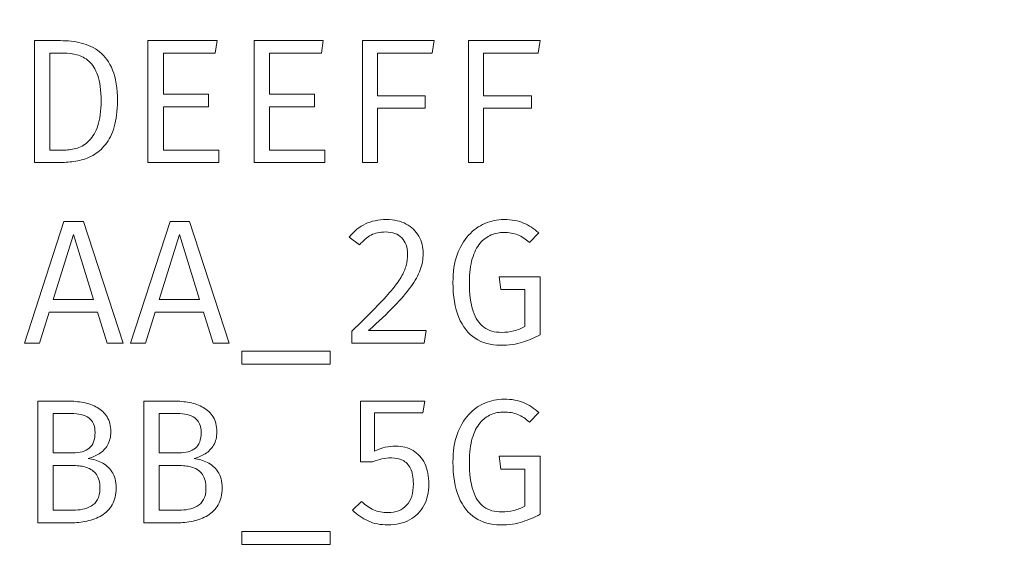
# Model space of a CAD drawing. Header units: millimetres. Extents: x -43.9 to 47.1, y 1.3 to 62.3.
# Tile 10 of 12: x 1.3 to 13.1, y 30.4 to 36.9. Entities that reach past the tile are written whole.
import ezdxf

# ---------------------------------------------------------------- set-up
doc = ezdxf.new("R2010")
doc.units = ezdxf.units.MM
doc.header["$MEASUREMENT"] = 0
doc.layers.add('Layer 1', color=7, linetype='Continuous')

msp = doc.modelspace()

# ---------------------------------------------------------------- linework, layer by layer
at = {"layer": 'Layer 1', "color": 1, "lineweight": 9}
msp.add_open_spline([(47.0787, 21.0947), (47.0787, 21.0947), (-43.9214, 21.0947), (-43.9214, 21.0947), (-43.9214, 21.0947), (-43.9214, 48.8947), (-43.9214, 48.8947), (-43.9214, 48.8947), (47.0787, 48.8947), (47.0787, 48.8947), (47.0787, 48.8947), (47.0787, 21.0947), (47.0787, 21.0947)], degree=3, knots=[0, 0, 0, 0, 0.25, 0.25, 0.25, 0.5, 0.5, 0.5, 0.75, 0.75, 0.75, 1, 1, 1, 1], dxfattribs=at)
at = {"layer": 'Layer 1', "lineweight": 9}
for points, knots in [([(2.5026, 35.9202), (2.5026, 35.7988), (2.4899, 35.6951), (2.4641, 35.6094), (2.4384, 35.524), (2.4031, 35.4531), (2.3586, 35.3974), (2.3142, 35.3416), (2.2637, 35.2982), (2.2069, 35.2675), (2.1501, 35.2368), (2.0905, 35.2157), (2.0281, 35.2033), (1.9656, 35.191), (1.9043, 35.1846), (1.8443, 35.1846), (1.8443, 35.1846), (1.5099, 35.1846), (1.5099, 35.1846), (1.5099, 35.1846), (1.5099, 36.642), (1.5099, 36.642), (1.5099, 36.642), (1.821, 36.642), (1.821, 36.642), (1.9064, 36.642), (1.9896, 36.6324), (2.0704, 36.6134), (2.1512, 36.5943), (2.2242, 36.5594), (2.2895, 36.5083), (2.3548, 36.4568), (2.4066, 36.3841), (2.4451, 36.2895), (2.4832, 36.195), (2.5026, 36.0719), (2.5026, 35.9202)], [0, 0, 0, 0, 0.0833333, 0.0833333, 0.0833333, 0.1666667, 0.1666667, 0.1666667, 0.25, 0.25, 0.25, 0.3333333, 0.3333333, 0.3333333, 0.4166667, 0.4166667, 0.4166667, 0.5, 0.5, 0.5, 0.5833333, 0.5833333, 0.5833333, 0.6666667, 0.6666667, 0.6666667, 0.75, 0.75, 0.75, 0.8333333, 0.8333333, 0.8333333, 0.9166667, 0.9166667, 0.9166667, 1, 1, 1, 1]), ([(3.0528, 36.4917), (3.0528, 36.4917), (3.0528, 36.0006), (3.0528, 36.0006), (3.0528, 36.0006), (3.5926, 36.0006), (3.5926, 36.0006), (3.5926, 36.0006), (3.5926, 35.8493), (3.5926, 35.8493), (3.5926, 35.8493), (3.0528, 35.8493), (3.0528, 35.8493), (3.0528, 35.8493), (3.0528, 35.3318), (3.0528, 35.3318), (3.0528, 35.3318), (3.7153, 35.3318), (3.7153, 35.3318), (3.7153, 35.3318), (3.7153, 35.1847), (3.7153, 35.1847), (3.7153, 35.1847), (2.8687, 35.1847), (2.8687, 35.1847), (2.8687, 35.1847), (2.8687, 36.642), (2.8687, 36.642), (2.8687, 36.642), (3.6963, 36.642), (3.6963, 36.642), (3.6963, 36.642), (3.6751, 36.4917), (3.6751, 36.4917), (3.6751, 36.4917), (3.0528, 36.4917), (3.0528, 36.4917)], [0, 0, 0, 0, 0.0833333, 0.0833333, 0.0833333, 0.1666667, 0.1666667, 0.1666667, 0.25, 0.25, 0.25, 0.3333333, 0.3333333, 0.3333333, 0.4166667, 0.4166667, 0.4166667, 0.5, 0.5, 0.5, 0.5833333, 0.5833333, 0.5833333, 0.6666667, 0.6666667, 0.6666667, 0.75, 0.75, 0.75, 0.8333333, 0.8333333, 0.8333333, 0.9166667, 0.9166667, 0.9166667, 1, 1, 1, 1]), ([(4.3228, 36.4917), (4.3228, 36.4917), (4.3228, 36.0006), (4.3228, 36.0006), (4.3228, 36.0006), (4.8626, 36.0006), (4.8626, 36.0006), (4.8626, 36.0006), (4.8626, 35.8493), (4.8626, 35.8493), (4.8626, 35.8493), (4.3228, 35.8493), (4.3228, 35.8493), (4.3228, 35.8493), (4.3228, 35.3318), (4.3228, 35.3318), (4.3228, 35.3318), (4.9854, 35.3318), (4.9854, 35.3318), (4.9854, 35.3318), (4.9854, 35.1847), (4.9854, 35.1847), (4.9854, 35.1847), (4.1387, 35.1847), (4.1387, 35.1847), (4.1387, 35.1847), (4.1387, 36.642), (4.1387, 36.642), (4.1387, 36.642), (4.9663, 36.642), (4.9663, 36.642), (4.9663, 36.642), (4.9451, 36.4917), (4.9451, 36.4917), (4.9451, 36.4917), (4.3228, 36.4917), (4.3228, 36.4917)], [0, 0, 0, 0, 0.0833333, 0.0833333, 0.0833333, 0.1666667, 0.1666667, 0.1666667, 0.25, 0.25, 0.25, 0.3333333, 0.3333333, 0.3333333, 0.4166667, 0.4166667, 0.4166667, 0.5, 0.5, 0.5, 0.5833333, 0.5833333, 0.5833333, 0.6666667, 0.6666667, 0.6666667, 0.75, 0.75, 0.75, 0.8333333, 0.8333333, 0.8333333, 0.9166667, 0.9166667, 0.9166667, 1, 1, 1, 1]), ([(5.6184, 36.4917), (5.6184, 36.4917), (5.6184, 35.9816), (5.6184, 35.9816), (5.6184, 35.9816), (6.1899, 35.9816), (6.1899, 35.9816), (6.1899, 35.9816), (6.1899, 35.8334), (6.1899, 35.8334), (6.1899, 35.8334), (5.6184, 35.8334), (5.6184, 35.8334), (5.6184, 35.8334), (5.6184, 35.1847), (5.6184, 35.1847), (5.6184, 35.1847), (5.4363, 35.1847), (5.4363, 35.1847), (5.4363, 35.1847), (5.4363, 36.642), (5.4363, 36.642), (5.4363, 36.642), (6.2947, 36.642), (6.2947, 36.642), (6.2947, 36.642), (6.2724, 36.4917), (6.2724, 36.4917), (6.2724, 36.4917), (5.6184, 36.4917), (5.6184, 36.4917)], [0, 0, 0, 0, 0.1, 0.1, 0.1, 0.2, 0.2, 0.2, 0.3, 0.3, 0.3, 0.4, 0.4, 0.4, 0.5, 0.5, 0.5, 0.6, 0.6, 0.6, 0.7, 0.7, 0.7, 0.8, 0.8, 0.8, 0.9, 0.9, 0.9, 1, 1, 1, 1]), ([(6.8884, 36.4917), (6.8884, 36.4917), (6.8884, 35.9816), (6.8884, 35.9816), (6.8884, 35.9816), (7.4599, 35.9816), (7.4599, 35.9816), (7.4599, 35.9816), (7.4599, 35.8334), (7.4599, 35.8334), (7.4599, 35.8334), (6.8884, 35.8334), (6.8884, 35.8334), (6.8884, 35.8334), (6.8884, 35.1847), (6.8884, 35.1847), (6.8884, 35.1847), (6.7064, 35.1847), (6.7064, 35.1847), (6.7064, 35.1847), (6.7064, 36.642), (6.7064, 36.642), (6.7064, 36.642), (7.5647, 36.642), (7.5647, 36.642), (7.5647, 36.642), (7.5425, 36.4917), (7.5425, 36.4917), (7.5425, 36.4917), (6.8884, 36.4917), (6.8884, 36.4917)], [0, 0, 0, 0, 0.1, 0.1, 0.1, 0.2, 0.2, 0.2, 0.3, 0.3, 0.3, 0.4, 0.4, 0.4, 0.5, 0.5, 0.5, 0.6, 0.6, 0.6, 0.7, 0.7, 0.7, 0.8, 0.8, 0.8, 0.9, 0.9, 0.9, 1, 1, 1, 1]), ([(2.3068, 35.9202), (2.3068, 36.0472), (2.2934, 36.1488), (2.2666, 36.225), (2.2398, 36.3012), (2.2045, 36.3583), (2.1607, 36.3964), (2.117, 36.4345), (2.0694, 36.4599), (2.0175, 36.4726), (1.9656, 36.4853), (1.9145, 36.4917), (1.8644, 36.4917), (1.8644, 36.4917), (1.6929, 36.4917), (1.6929, 36.4917), (1.6929, 36.4917), (1.6929, 35.3317), (1.6929, 35.3317), (1.6929, 35.3317), (1.8665, 35.3317), (1.8665, 35.3317), (1.9187, 35.3317), (1.9709, 35.3399), (2.0228, 35.3564), (2.0747, 35.373), (2.1219, 35.4027), (2.165, 35.4453), (2.208, 35.488), (2.2426, 35.5476), (2.2683, 35.6242), (2.2941, 35.7011), (2.3068, 35.7995), (2.3068, 35.9202)], [0, 0, 0, 0, 0.0909091, 0.0909091, 0.0909091, 0.1818182, 0.1818182, 0.1818182, 0.2727273, 0.2727273, 0.2727273, 0.3636364, 0.3636364, 0.3636364, 0.4545455, 0.4545455, 0.4545455, 0.5454545, 0.5454545, 0.5454545, 0.6363636, 0.6363636, 0.6363636, 0.7272727, 0.7272727, 0.7272727, 0.8181818, 0.8181818, 0.8181818, 0.9090909, 0.9090909, 0.9090909, 1, 1, 1, 1]), ([(2.2625, 33.3901), (2.2625, 33.3901), (1.6857, 33.3901), (1.6857, 33.3901), (1.6857, 33.3901), (1.5693, 33.019), (1.5693, 33.019), (1.5693, 33.019), (1.3883, 33.019), (1.3883, 33.019), (1.3883, 33.019), (1.8625, 34.4763), (1.8625, 34.4763), (1.8625, 34.4763), (2.0974, 34.4763), (2.0974, 34.4763), (2.0974, 34.4763), (2.5715, 33.019), (2.5715, 33.019), (2.5715, 33.019), (2.3789, 33.019), (2.3789, 33.019), (2.3789, 33.019), (2.2625, 33.3901), (2.2625, 33.3901)], [0, 0, 0, 0, 0.125, 0.125, 0.125, 0.25, 0.25, 0.25, 0.375, 0.375, 0.375, 0.5, 0.5, 0.5, 0.625, 0.625, 0.625, 0.75, 0.75, 0.75, 0.875, 0.875, 0.875, 1, 1, 1, 1]), ([(3.5325, 33.3901), (3.5325, 33.3901), (2.9558, 33.3901), (2.9558, 33.3901), (2.9558, 33.3901), (2.8393, 33.019), (2.8393, 33.019), (2.8393, 33.019), (2.6584, 33.019), (2.6584, 33.019), (2.6584, 33.019), (3.1325, 34.4763), (3.1325, 34.4763), (3.1325, 34.4763), (3.3674, 34.4763), (3.3674, 34.4763), (3.3674, 34.4763), (3.8416, 33.019), (3.8416, 33.019), (3.8416, 33.019), (3.649, 33.019), (3.649, 33.019), (3.649, 33.019), (3.5325, 33.3901), (3.5325, 33.3901)], [0, 0, 0, 0, 0.125, 0.125, 0.125, 0.25, 0.25, 0.25, 0.375, 0.375, 0.375, 0.5, 0.5, 0.5, 0.625, 0.625, 0.625, 0.75, 0.75, 0.75, 0.875, 0.875, 0.875, 1, 1, 1, 1]), ([(5.7253, 34.4996), (5.8171, 34.4996), (5.8954, 34.4819), (5.9606, 34.4467), (6.0259, 34.4114), (6.0764, 34.3627), (6.1116, 34.3013), (6.1469, 34.2403), (6.1645, 34.1704), (6.1645, 34.0932), (6.1645, 34.0258), (6.1529, 33.9609), (6.1296, 33.8967), (6.1063, 33.8328), (6.0689, 33.7658), (6.0178, 33.696), (5.9666, 33.6254), (5.8996, 33.5478), (5.8167, 33.4624), (5.7338, 33.3767), (5.6322, 33.2797), (5.5116, 33.17), (5.5116, 33.17), (6.1984, 33.17), (6.1984, 33.17), (6.1984, 33.17), (6.1762, 33.019), (6.1762, 33.019), (6.1762, 33.019), (5.3094, 33.019), (5.3094, 33.019), (5.3094, 33.019), (5.3094, 33.164), (5.3094, 33.164), (5.4195, 33.2691), (5.513, 33.3608), (5.5902, 33.4402), (5.6675, 33.5192), (5.7313, 33.5884), (5.7818, 33.648), (5.8322, 33.7076), (5.8721, 33.7619), (5.9003, 33.8106), (5.9289, 33.8593), (5.949, 33.9055), (5.9603, 33.9496), (5.9716, 33.9937), (5.9772, 34.0392), (5.9772, 34.0868), (5.9772, 34.1687), (5.9539, 34.2332), (5.9077, 34.2805), (5.8615, 34.3278), (5.798, 34.3514), (5.7169, 34.3514), (5.6449, 34.3514), (5.586, 34.3391), (5.5401, 34.3144), (5.4943, 34.2893), (5.4484, 34.2502), (5.4025, 34.1958), (5.4025, 34.1958), (5.2798, 34.2911), (5.2798, 34.2911), (5.3376, 34.3613), (5.4018, 34.4139), (5.4724, 34.4481), (5.543, 34.4823), (5.6273, 34.4996), (5.7253, 34.4996)], [0, 0, 0, 0, 0.0434783, 0.0434783, 0.0434783, 0.0869565, 0.0869565, 0.0869565, 0.1304348, 0.1304348, 0.1304348, 0.173913, 0.173913, 0.173913, 0.2173913, 0.2173913, 0.2173913, 0.2608696, 0.2608696, 0.2608696, 0.3043478, 0.3043478, 0.3043478, 0.3478261, 0.3478261, 0.3478261, 0.3913043, 0.3913043, 0.3913043, 0.4347826, 0.4347826, 0.4347826, 0.4782609, 0.4782609, 0.4782609, 0.5217391, 0.5217391, 0.5217391, 0.5652174, 0.5652174, 0.5652174, 0.6086957, 0.6086957, 0.6086957, 0.6521739, 0.6521739, 0.6521739, 0.6956522, 0.6956522, 0.6956522, 0.7391304, 0.7391304, 0.7391304, 0.7826087, 0.7826087, 0.7826087, 0.826087, 0.826087, 0.826087, 0.8695652, 0.8695652, 0.8695652, 0.9130435, 0.9130435, 0.9130435, 0.9565217, 0.9565217, 0.9565217, 1, 1, 1, 1]), ([(7.0884, 32.9944), (6.9734, 32.9944), (6.8736, 33.0223), (6.7882, 33.078), (6.7035, 33.1341), (6.6376, 33.2174), (6.591, 33.3289), (6.5444, 33.4407), (6.5211, 33.58), (6.5211, 33.7483), (6.5211, 33.8735), (6.5377, 33.9836), (6.5716, 34.0771), (6.6047, 34.1709), (6.6506, 34.2496), (6.7081, 34.312), (6.7653, 34.3748), (6.8309, 34.4218), (6.9039, 34.4532), (6.9769, 34.4842), (7.0524, 34.4997), (7.1307, 34.4997), (7.226, 34.4997), (7.305, 34.486), (7.3678, 34.4584), (7.4306, 34.4316), (7.4906, 34.3918), (7.5477, 34.3396), (7.5477, 34.3396), (7.4366, 34.2242), (7.4366, 34.2242), (7.3921, 34.2658), (7.3456, 34.2965), (7.2965, 34.3163), (7.2475, 34.3364), (7.1925, 34.3459), (7.1318, 34.3459), (7.0789, 34.3459), (7.0277, 34.336), (6.9783, 34.3152), (6.9289, 34.2951), (6.8849, 34.2616), (6.8457, 34.2154), (6.8065, 34.1692), (6.7755, 34.1078), (6.7526, 34.0316), (6.7293, 33.9557), (6.718, 33.8608), (6.718, 33.7483), (6.718, 33.6075), (6.7328, 33.4932), (6.7621, 33.4051), (6.7914, 33.3169), (6.8348, 33.2519), (6.8923, 33.211), (6.9494, 33.1698), (7.0207, 33.1489), (7.1053, 33.1489), (7.1561, 33.1489), (7.2045, 33.1549), (7.25, 33.1669), (7.2951, 33.1789), (7.3396, 33.1962), (7.3826, 33.2191), (7.3826, 33.2191), (7.3826, 33.6633), (7.3826, 33.6633), (7.3826, 33.6633), (7.0958, 33.6633), (7.0958, 33.6633), (7.0958, 33.6633), (7.0736, 33.8157), (7.0736, 33.8157), (7.0736, 33.8157), (7.5647, 33.8157), (7.5647, 33.8157), (7.5647, 33.8157), (7.5647, 33.1214), (7.5647, 33.1214), (7.499, 33.0865), (7.4292, 33.0565), (7.3551, 33.0315), (7.281, 33.0068), (7.1921, 32.9944), (7.0884, 32.9944)], [0, 0, 0, 0, 0.0357143, 0.0357143, 0.0357143, 0.0714286, 0.0714286, 0.0714286, 0.1071429, 0.1071429, 0.1071429, 0.1428571, 0.1428571, 0.1428571, 0.1785714, 0.1785714, 0.1785714, 0.2142857, 0.2142857, 0.2142857, 0.25, 0.25, 0.25, 0.2857143, 0.2857143, 0.2857143, 0.3214286, 0.3214286, 0.3214286, 0.3571429, 0.3571429, 0.3571429, 0.3928571, 0.3928571, 0.3928571, 0.4285714, 0.4285714, 0.4285714, 0.4642857, 0.4642857, 0.4642857, 0.5, 0.5, 0.5, 0.5357143, 0.5357143, 0.5357143, 0.5714286, 0.5714286, 0.5714286, 0.6071429, 0.6071429, 0.6071429, 0.6428571, 0.6428571, 0.6428571, 0.6785714, 0.6785714, 0.6785714, 0.7142857, 0.7142857, 0.7142857, 0.75, 0.75, 0.75, 0.7857143, 0.7857143, 0.7857143, 0.8214286, 0.8214286, 0.8214286, 0.8571429, 0.8571429, 0.8571429, 0.8928571, 0.8928571, 0.8928571, 0.9285714, 0.9285714, 0.9285714, 0.9642857, 0.9642857, 0.9642857, 1, 1, 1, 1]), ([(1.7333, 33.5429), (1.7333, 33.5429), (2.2149, 33.5429), (2.2149, 33.5429), (2.2149, 33.5429), (1.9757, 34.3218), (1.9757, 34.3218), (1.9757, 34.3218), (1.7333, 33.5429), (1.7333, 33.5429)], [0, 0, 0, 0, 0.3333333, 0.3333333, 0.3333333, 0.6666667, 0.6666667, 0.6666667, 1, 1, 1, 1]), ([(3.0034, 33.5429), (3.0034, 33.5429), (3.4849, 33.5429), (3.4849, 33.5429), (3.4849, 33.5429), (3.2457, 34.3218), (3.2457, 34.3218), (3.2457, 34.3218), (3.0034, 33.5429), (3.0034, 33.5429)], [0, 0, 0, 0, 0.3333333, 0.3333333, 0.3333333, 0.6666667, 0.6666667, 0.6666667, 1, 1, 1, 1]), ([(3.9907, 32.9249), (3.9907, 32.9249), (5.049, 32.9249), (5.049, 32.9249), (5.049, 32.9249), (5.049, 32.7697), (5.049, 32.7697), (5.049, 32.7697), (3.9907, 32.7697), (3.9907, 32.7697), (3.9907, 32.7697), (3.9907, 32.9249), (3.9907, 32.9249)], [0, 0, 0, 0, 0.25, 0.25, 0.25, 0.5, 0.5, 0.5, 0.75, 0.75, 0.75, 1, 1, 1, 1]), ([(2.4868, 31.2848), (2.4868, 31.2058), (2.471, 31.1391), (2.4399, 31.0858), (2.4085, 31.0322), (2.3665, 30.9895), (2.314, 30.9578), (2.2614, 30.926), (2.2029, 30.9034), (2.1383, 30.8893), (2.0734, 30.8756), (2.0078, 30.8689), (1.9407, 30.8689), (1.9407, 30.8689), (1.5492, 30.8689), (1.5492, 30.8689), (1.5492, 30.8689), (1.5492, 32.3262), (1.5492, 32.3262), (1.5492, 32.3262), (1.9079, 32.3262), (1.9079, 32.3262), (1.9721, 32.3262), (2.0349, 32.3202), (2.0956, 32.3086), (2.1566, 32.2973), (2.212, 32.2772), (2.2611, 32.2493), (2.3097, 32.2214), (2.3493, 32.1837), (2.3789, 32.1368), (2.4085, 32.0895), (2.4233, 32.0302), (2.4233, 31.959), (2.4233, 31.8962), (2.4106, 31.8432), (2.3845, 31.7999), (2.3591, 31.7561), (2.3253, 31.7215), (2.2843, 31.6954), (2.2427, 31.669), (2.199, 31.651), (2.1524, 31.64), (2.2067, 31.6319), (2.2593, 31.6154), (2.3105, 31.5914), (2.3616, 31.5667), (2.4039, 31.53), (2.4371, 31.4809), (2.4703, 31.4323), (2.4868, 31.3666), (2.4868, 31.2848)], [0, 0, 0, 0, 0.0588235, 0.0588235, 0.0588235, 0.1176471, 0.1176471, 0.1176471, 0.1764706, 0.1764706, 0.1764706, 0.2352941, 0.2352941, 0.2352941, 0.2941176, 0.2941176, 0.2941176, 0.3529412, 0.3529412, 0.3529412, 0.4117647, 0.4117647, 0.4117647, 0.4705882, 0.4705882, 0.4705882, 0.5294118, 0.5294118, 0.5294118, 0.5882353, 0.5882353, 0.5882353, 0.6470588, 0.6470588, 0.6470588, 0.7058824, 0.7058824, 0.7058824, 0.7647059, 0.7647059, 0.7647059, 0.8235294, 0.8235294, 0.8235294, 0.8823529, 0.8823529, 0.8823529, 0.9411765, 0.9411765, 0.9411765, 1, 1, 1, 1]), ([(3.7569, 31.2848), (3.7569, 31.2058), (3.741, 31.1391), (3.71, 31.0858), (3.6786, 31.0322), (3.6366, 30.9895), (3.584, 30.9578), (3.5315, 30.926), (3.4729, 30.9034), (3.4083, 30.8893), (3.3434, 30.8756), (3.2778, 30.8689), (3.2108, 30.8689), (3.2108, 30.8689), (2.8192, 30.8689), (2.8192, 30.8689), (2.8192, 30.8689), (2.8192, 32.3262), (2.8192, 32.3262), (2.8192, 32.3262), (3.178, 32.3262), (3.178, 32.3262), (3.2422, 32.3262), (3.305, 32.3202), (3.3656, 32.3086), (3.4267, 32.2973), (3.4821, 32.2772), (3.5311, 32.2493), (3.5798, 32.2214), (3.6193, 32.1837), (3.6489, 32.1368), (3.6786, 32.0895), (3.6934, 32.0302), (3.6934, 31.959), (3.6934, 31.8962), (3.6807, 31.8432), (3.6546, 31.7999), (3.6292, 31.7561), (3.5953, 31.7215), (3.5544, 31.6954), (3.5128, 31.669), (3.469, 31.651), (3.4224, 31.64), (3.4768, 31.6319), (3.5293, 31.6154), (3.5805, 31.5914), (3.6316, 31.5667), (3.674, 31.53), (3.7071, 31.4809), (3.7403, 31.4323), (3.7569, 31.3666), (3.7569, 31.2848)], [0, 0, 0, 0, 0.0588235, 0.0588235, 0.0588235, 0.1176471, 0.1176471, 0.1176471, 0.1764706, 0.1764706, 0.1764706, 0.2352941, 0.2352941, 0.2352941, 0.2941176, 0.2941176, 0.2941176, 0.3529412, 0.3529412, 0.3529412, 0.4117647, 0.4117647, 0.4117647, 0.4705882, 0.4705882, 0.4705882, 0.5294118, 0.5294118, 0.5294118, 0.5882353, 0.5882353, 0.5882353, 0.6470588, 0.6470588, 0.6470588, 0.7058824, 0.7058824, 0.7058824, 0.7647059, 0.7647059, 0.7647059, 0.8235294, 0.8235294, 0.8235294, 0.8823529, 0.8823529, 0.8823529, 0.9411765, 0.9411765, 0.9411765, 1, 1, 1, 1]), ([(6.1856, 32.3261), (6.1856, 32.3261), (6.1592, 32.1843), (6.1592, 32.1843), (6.1592, 32.1843), (5.5834, 32.1843), (5.5834, 32.1843), (5.5834, 32.1843), (5.5834, 31.725), (5.5834, 31.725), (5.6279, 31.7489), (5.6702, 31.7652), (5.7101, 31.7743), (5.7499, 31.7832), (5.7916, 31.7874), (5.8353, 31.7874), (5.9143, 31.7874), (5.9838, 31.7698), (6.0438, 31.7338), (6.1038, 31.6985), (6.1503, 31.6463), (6.1835, 31.5779), (6.2167, 31.5098), (6.2332, 31.4269), (6.2332, 31.3302), (6.2332, 31.2335), (6.2131, 31.1485), (6.1722, 31.0751), (6.132, 31.0018), (6.0748, 30.945), (6.0015, 30.9048), (5.9281, 30.8645), (5.8409, 30.8444), (5.7401, 30.8444), (5.6526, 30.8444), (5.5746, 30.8599), (5.5058, 30.8913), (5.4367, 30.9224), (5.3742, 30.9654), (5.3178, 31.0201), (5.3178, 31.0201), (5.4278, 31.1259), (5.4278, 31.1259), (5.4723, 31.0808), (5.5203, 31.0473), (5.5714, 31.025), (5.6226, 31.0028), (5.6794, 30.9915), (5.7422, 30.9915), (5.8381, 30.9915), (5.9129, 31.0208), (5.9665, 31.079), (6.0202, 31.1372), (6.047, 31.2226), (6.047, 31.3355), (6.047, 31.4138), (6.0353, 31.4755), (6.012, 31.5207), (5.9888, 31.5659), (5.9574, 31.5983), (5.9175, 31.6174), (5.8773, 31.6371), (5.8332, 31.6466), (5.7845, 31.6466), (5.7415, 31.6466), (5.7034, 31.6428), (5.6702, 31.6346), (5.637, 31.6265), (5.5993, 31.6142), (5.557, 31.5983), (5.557, 31.5983), (5.4141, 31.5983), (5.4141, 31.5983), (5.4141, 31.5983), (5.4141, 32.3261), (5.4141, 32.3261), (5.4141, 32.3261), (6.1856, 32.3261), (6.1856, 32.3261)], [0, 0, 0, 0, 0.0384615, 0.0384615, 0.0384615, 0.0769231, 0.0769231, 0.0769231, 0.1153846, 0.1153846, 0.1153846, 0.1538462, 0.1538462, 0.1538462, 0.1923077, 0.1923077, 0.1923077, 0.2307692, 0.2307692, 0.2307692, 0.2692308, 0.2692308, 0.2692308, 0.3076923, 0.3076923, 0.3076923, 0.3461538, 0.3461538, 0.3461538, 0.3846154, 0.3846154, 0.3846154, 0.4230769, 0.4230769, 0.4230769, 0.4615385, 0.4615385, 0.4615385, 0.5, 0.5, 0.5, 0.5384615, 0.5384615, 0.5384615, 0.5769231, 0.5769231, 0.5769231, 0.6153846, 0.6153846, 0.6153846, 0.6538462, 0.6538462, 0.6538462, 0.6923077, 0.6923077, 0.6923077, 0.7307692, 0.7307692, 0.7307692, 0.7692308, 0.7692308, 0.7692308, 0.8076923, 0.8076923, 0.8076923, 0.8461538, 0.8461538, 0.8461538, 0.8846154, 0.8846154, 0.8846154, 0.9230769, 0.9230769, 0.9230769, 0.9615385, 0.9615385, 0.9615385, 1, 1, 1, 1]), ([(7.0884, 30.8444), (6.9734, 30.8444), (6.8736, 30.8722), (6.7882, 30.928), (6.7035, 30.9841), (6.6376, 31.0673), (6.591, 31.1788), (6.5444, 31.2906), (6.5211, 31.43), (6.5211, 31.5982), (6.5211, 31.7235), (6.5377, 31.8335), (6.5716, 31.927), (6.6047, 32.0209), (6.6506, 32.0995), (6.7081, 32.162), (6.7653, 32.2248), (6.8309, 32.2717), (6.9039, 32.3031), (6.9769, 32.3341), (7.0524, 32.3497), (7.1307, 32.3497), (7.226, 32.3497), (7.305, 32.3359), (7.3678, 32.3084), (7.4306, 32.2816), (7.4906, 32.2417), (7.5477, 32.1895), (7.5477, 32.1895), (7.4366, 32.0741), (7.4366, 32.0741), (7.3921, 32.1158), (7.3456, 32.1465), (7.2965, 32.1662), (7.2475, 32.1863), (7.1925, 32.1958), (7.1318, 32.1958), (7.0789, 32.1958), (7.0277, 32.186), (6.9783, 32.1652), (6.9289, 32.145), (6.8849, 32.1115), (6.8457, 32.0653), (6.8065, 32.0191), (6.7755, 31.9577), (6.7526, 31.8815), (6.7293, 31.8057), (6.718, 31.7108), (6.718, 31.5982), (6.718, 31.4575), (6.7328, 31.3432), (6.7621, 31.255), (6.7914, 31.1668), (6.8348, 31.1019), (6.8923, 31.061), (6.9494, 31.0197), (7.0207, 30.9989), (7.1053, 30.9989), (7.1561, 30.9989), (7.2045, 31.0049), (7.25, 31.0169), (7.2951, 31.0289), (7.3396, 31.0461), (7.3826, 31.0691), (7.3826, 31.0691), (7.3826, 31.5132), (7.3826, 31.5132), (7.3826, 31.5132), (7.0958, 31.5132), (7.0958, 31.5132), (7.0958, 31.5132), (7.0736, 31.6656), (7.0736, 31.6656), (7.0736, 31.6656), (7.5647, 31.6656), (7.5647, 31.6656), (7.5647, 31.6656), (7.5647, 30.9714), (7.5647, 30.9714), (7.499, 30.9364), (7.4292, 30.9064), (7.3551, 30.8814), (7.281, 30.8567), (7.1921, 30.8444), (7.0884, 30.8444)], [0, 0, 0, 0, 0.0357143, 0.0357143, 0.0357143, 0.0714286, 0.0714286, 0.0714286, 0.1071429, 0.1071429, 0.1071429, 0.1428571, 0.1428571, 0.1428571, 0.1785714, 0.1785714, 0.1785714, 0.2142857, 0.2142857, 0.2142857, 0.25, 0.25, 0.25, 0.2857143, 0.2857143, 0.2857143, 0.3214286, 0.3214286, 0.3214286, 0.3571429, 0.3571429, 0.3571429, 0.3928571, 0.3928571, 0.3928571, 0.4285714, 0.4285714, 0.4285714, 0.4642857, 0.4642857, 0.4642857, 0.5, 0.5, 0.5, 0.5357143, 0.5357143, 0.5357143, 0.5714286, 0.5714286, 0.5714286, 0.6071429, 0.6071429, 0.6071429, 0.6428571, 0.6428571, 0.6428571, 0.6785714, 0.6785714, 0.6785714, 0.7142857, 0.7142857, 0.7142857, 0.75, 0.75, 0.75, 0.7857143, 0.7857143, 0.7857143, 0.8214286, 0.8214286, 0.8214286, 0.8571429, 0.8571429, 0.8571429, 0.8928571, 0.8928571, 0.8928571, 0.9285714, 0.9285714, 0.9285714, 0.9642857, 0.9642857, 0.9642857, 1, 1, 1, 1]), ([(2.235, 31.9494), (2.235, 32.032), (2.2096, 32.0909), (2.1584, 32.1255), (2.1073, 32.1604), (2.0374, 32.178), (1.9492, 32.178), (1.9492, 32.178), (1.7322, 32.178), (1.7322, 32.178), (1.7322, 32.178), (1.7322, 31.706), (1.7322, 31.706), (1.7322, 31.706), (1.9672, 31.706), (1.9672, 31.706), (2.0533, 31.706), (2.1192, 31.7254), (2.1658, 31.7635), (2.212, 31.802), (2.235, 31.8641), (2.235, 31.9494)], [0, 0, 0, 0, 0.1428571, 0.1428571, 0.1428571, 0.2857143, 0.2857143, 0.2857143, 0.4285714, 0.4285714, 0.4285714, 0.5714286, 0.5714286, 0.5714286, 0.7142857, 0.7142857, 0.7142857, 0.8571429, 0.8571429, 0.8571429, 1, 1, 1, 1]), ([(3.505, 31.9494), (3.505, 32.032), (3.4796, 32.0909), (3.4284, 32.1255), (3.3773, 32.1604), (3.3074, 32.178), (3.2192, 32.178), (3.2192, 32.178), (3.0023, 32.178), (3.0023, 32.178), (3.0023, 32.178), (3.0023, 31.706), (3.0023, 31.706), (3.0023, 31.706), (3.2372, 31.706), (3.2372, 31.706), (3.3233, 31.706), (3.3893, 31.7254), (3.4358, 31.7635), (3.4821, 31.802), (3.505, 31.8641), (3.505, 31.9494)], [0, 0, 0, 0, 0.1428571, 0.1428571, 0.1428571, 0.2857143, 0.2857143, 0.2857143, 0.4285714, 0.4285714, 0.4285714, 0.5714286, 0.5714286, 0.5714286, 0.7142857, 0.7142857, 0.7142857, 0.8571429, 0.8571429, 0.8571429, 1, 1, 1, 1]), ([(2.2932, 31.2784), (2.2932, 31.3518), (2.2787, 31.4083), (2.2501, 31.4481), (2.2216, 31.4884), (2.1838, 31.5159), (2.1365, 31.5314), (2.0893, 31.5469), (2.0374, 31.5547), (1.981, 31.5547), (1.981, 31.5547), (1.7322, 31.5547), (1.7322, 31.5547), (1.7322, 31.5547), (1.7322, 31.0202), (1.7322, 31.0202), (1.7322, 31.0202), (1.9725, 31.0202), (1.9725, 31.0202), (2.0085, 31.0202), (2.0452, 31.0237), (2.0826, 31.0308), (2.12, 31.0375), (2.1545, 31.0506), (2.187, 31.0689), (2.2191, 31.0872), (2.2445, 31.113), (2.2639, 31.1465), (2.2836, 31.1804), (2.2932, 31.2241), (2.2932, 31.2784)], [0, 0, 0, 0, 0.1, 0.1, 0.1, 0.2, 0.2, 0.2, 0.3, 0.3, 0.3, 0.4, 0.4, 0.4, 0.5, 0.5, 0.5, 0.6, 0.6, 0.6, 0.7, 0.7, 0.7, 0.8, 0.8, 0.8, 0.9, 0.9, 0.9, 1, 1, 1, 1]), ([(3.5632, 31.2784), (3.5632, 31.3518), (3.5487, 31.4083), (3.5202, 31.4481), (3.4916, 31.4884), (3.4538, 31.5159), (3.4066, 31.5314), (3.3593, 31.5469), (3.3074, 31.5547), (3.251, 31.5547), (3.251, 31.5547), (3.0023, 31.5547), (3.0023, 31.5547), (3.0023, 31.5547), (3.0023, 31.0202), (3.0023, 31.0202), (3.0023, 31.0202), (3.2425, 31.0202), (3.2425, 31.0202), (3.2785, 31.0202), (3.3152, 31.0237), (3.3526, 31.0308), (3.39, 31.0375), (3.4246, 31.0506), (3.457, 31.0689), (3.4891, 31.0872), (3.5145, 31.113), (3.5339, 31.1465), (3.5537, 31.1804), (3.5632, 31.2241), (3.5632, 31.2784)], [0, 0, 0, 0, 0.1, 0.1, 0.1, 0.2, 0.2, 0.2, 0.3, 0.3, 0.3, 0.4, 0.4, 0.4, 0.5, 0.5, 0.5, 0.6, 0.6, 0.6, 0.7, 0.7, 0.7, 0.8, 0.8, 0.8, 0.9, 0.9, 0.9, 1, 1, 1, 1]), ([(3.9907, 30.7633), (3.9907, 30.7633), (5.049, 30.7633), (5.049, 30.7633), (5.049, 30.7633), (5.049, 30.6081), (5.049, 30.6081), (5.049, 30.6081), (3.9907, 30.6081), (3.9907, 30.6081), (3.9907, 30.6081), (3.9907, 30.7633), (3.9907, 30.7633)], [0, 0, 0, 0, 0.25, 0.25, 0.25, 0.5, 0.5, 0.5, 0.75, 0.75, 0.75, 1, 1, 1, 1])]:
    msp.add_open_spline(points, degree=3, knots=knots, dxfattribs=at)

doc.saveas('drawing.dxf')
